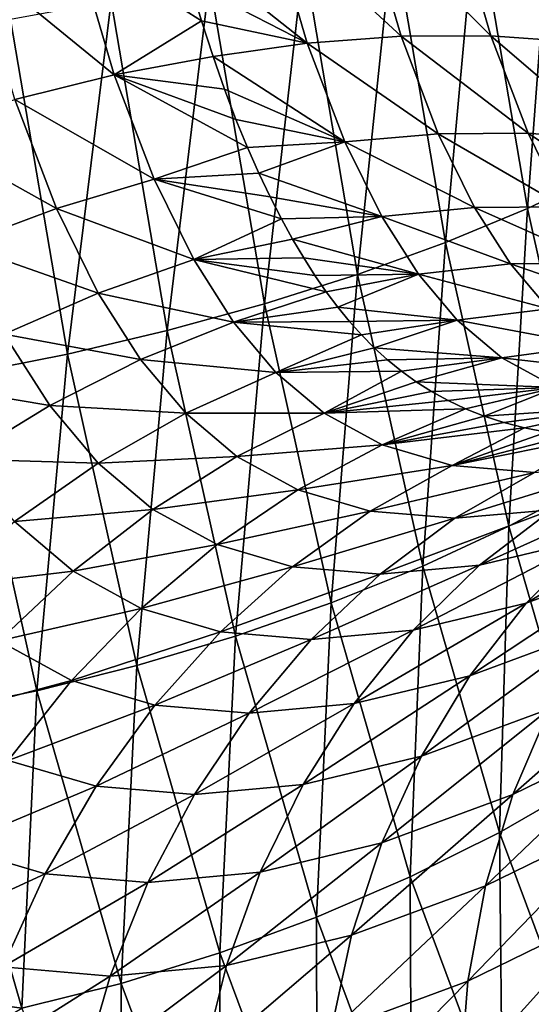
# Model space of a CAD drawing. Header units: millimetres. Extents: x -99 to 221, y -61 to 39.
# Tile 107 of 256: x 6.22 to 7.89, y -49.78 to -46.56. Entities that reach past the tile are written whole.
import ezdxf

# ---------------------------------------------------------------- set-up
doc = ezdxf.new("R2010")
doc.units = ezdxf.units.MM
doc.header["$LTSCALE"] = 33.374815
doc.layers.add('65', color=7, linetype='CONTINUOUS')
doc.layers.add('66', color=7, linetype='CONTINUOUS')

msp = doc.modelspace()

# ---------------------------------------------------------------- linework, layer by layer
at = {"layer": '65', "linetype": 'Continuous'}
for points in [[(7.879, -47.1796, 1.4259), (7.9591, -46.1047, 1.5075), (7.7116, -46.1946, 1.7174), (7.879, -47.1796, 1.4259)], [(8.122, -47.0637, 1.2237), (7.9591, -46.1047, 1.5075), (7.879, -47.1796, 1.4259), (8.122, -47.0637, 1.2237)], [(7.4671, -46.6177, -3.7977), (7.0382, -46.22, -3.7259), (7.3457, -46.2018, -3.5899), (7.4671, -46.6177, -3.7977)], [(7.7597, -46.6164, -3.631), (7.3457, -46.2018, -3.5899), (7.6385, -46.2008, -3.4236), (7.7597, -46.6164, -3.631)], [(7.4671, -46.6177, -3.7977), (7.3457, -46.2018, -3.5899), (7.7597, -46.6164, -3.631), (7.4671, -46.6177, -3.7977)], [(7.6122, -47.2904, 1.5991), (7.7116, -46.1946, 1.7174), (7.4406, -46.2805, 1.8979), (7.6122, -47.2904, 1.5991)], [(7.879, -47.1796, 1.4259), (7.7116, -46.1946, 1.7174), (7.6122, -47.2904, 1.5991), (7.879, -47.1796, 1.4259)], [(8.0349, -46.6358, -3.438), (7.6385, -46.2008, -3.4236), (7.9129, -46.217, -3.229), (8.0349, -46.6358, -3.438)], [(7.7597, -46.6164, -3.631), (7.6385, -46.2008, -3.4236), (8.0349, -46.6358, -3.438), (7.7597, -46.6164, -3.631)], [(7.1608, -46.6398, -3.9359), (6.7429, -46.309, -3.8523), (7.0382, -46.22, -3.7259), (7.1608, -46.6398, -3.9359)], [(7.1608, -46.6398, -3.9359), (7.0382, -46.22, -3.7259), (7.4671, -46.6177, -3.7977), (7.1608, -46.6398, -3.9359)], [(7.3252, -47.3945, 1.7411), (7.4406, -46.2805, 1.8979), (7.1496, -46.3613, 2.0468), (7.3252, -47.3945, 1.7411)], [(7.6122, -47.2904, 1.5991), (7.4406, -46.2805, 1.8979), (7.3252, -47.3945, 1.7411), (7.6122, -47.2904, 1.5991)], [(6.7797, -46.4431, -3.9157), (6.7429, -46.309, -3.8523), (7.1608, -46.6398, -3.9359), (6.7797, -46.4431, -3.9157)], [(7.0214, -47.4907, 1.8501), (7.1496, -46.3613, 2.0468), (6.8421, -46.4359, 2.1623), (7.0214, -47.4907, 1.8501)], [(7.3252, -47.3945, 1.7411), (7.1496, -46.3613, 2.0468), (7.0214, -47.4907, 1.8501), (7.3252, -47.3945, 1.7411)], [(6.7048, -47.5777, 1.9248), (6.8421, -46.4359, 2.1623), (6.5221, -46.5033, 2.2427), (6.7048, -47.5777, 1.9248)], [(7.0214, -47.4907, 1.8501), (6.8421, -46.4359, 2.1623), (6.7048, -47.5777, 1.9248), (7.0214, -47.4907, 1.8501)], [(6.8168, -46.5676, -3.9791), (6.7797, -46.4431, -3.9157), (7.1608, -46.6398, -3.9359), (6.8168, -46.5676, -3.9791)], [(6.3793, -47.6545, 1.9643), (6.5221, -46.5033, 2.2427), (6.1937, -46.5628, 2.2872), (6.3793, -47.6545, 1.9643)], [(6.7048, -47.5777, 1.9248), (6.5221, -46.5033, 2.2427), (6.3793, -47.6545, 1.9643), (6.7048, -47.5777, 1.9248)], [(6.3793, -47.6545, 1.9643), (6.1937, -46.5628, 2.2872), (6.049, -47.7201, 1.9679), (6.3793, -47.6545, 1.9643)], [(6.854, -46.6832, -4.0426), (6.8168, -46.5676, -3.9791), (7.1608, -46.6398, -3.9359), (6.854, -46.6832, -4.0426)], [(7.5883, -46.9359, -4.0023), (7.1608, -46.6398, -3.9359), (7.4671, -46.6177, -3.7977), (7.5883, -46.9359, -4.0023)], [(7.8807, -46.9342, -3.8351), (7.4671, -46.6177, -3.7977), (7.7597, -46.6164, -3.631), (7.8807, -46.9342, -3.8351)], [(7.5883, -46.9359, -4.0023), (7.4671, -46.6177, -3.7977), (7.8807, -46.9342, -3.8351), (7.5883, -46.9359, -4.0023)], [(8.157, -46.9571, -3.644), (7.7597, -46.6164, -3.631), (8.0349, -46.6358, -3.438), (8.157, -46.9571, -3.644)], [(7.8807, -46.9342, -3.8351), (7.7597, -46.6164, -3.631), (8.157, -46.9571, -3.644), (7.8807, -46.9342, -3.8351)], [(7.2837, -46.962, -4.1434), (6.854, -46.6832, -4.0426), (7.1608, -46.6398, -3.9359), (7.2837, -46.962, -4.1434)], [(7.2837, -46.962, -4.1434), (7.1608, -46.6398, -3.9359), (7.5883, -46.9359, -4.0023), (7.2837, -46.962, -4.1434)], [(6.8914, -46.7902, -4.106), (6.854, -46.6832, -4.0426), (7.2837, -46.962, -4.1434), (6.8914, -46.7902, -4.106)], [(6.9287, -46.889, -4.1691), (6.8914, -46.7902, -4.106), (7.2837, -46.962, -4.1434), (6.9287, -46.889, -4.1691)], [(6.966, -46.9801, -4.2319), (6.9287, -46.889, -4.1691), (7.2837, -46.962, -4.1434), (6.966, -46.9801, -4.2319)], [(7.7066, -47.176, -4.2027), (7.2837, -46.962, -4.1434), (7.5883, -46.9359, -4.0023), (7.7066, -47.176, -4.2027)], [(7.9986, -47.174, -4.035), (7.5883, -46.9359, -4.0023), (7.8807, -46.9342, -3.8351), (7.9986, -47.174, -4.035)], [(7.7066, -47.176, -4.2027), (7.5883, -46.9359, -4.0023), (7.9986, -47.174, -4.035), (7.7066, -47.176, -4.2027)], [(7.9986, -47.174, -4.035), (7.8807, -46.9342, -3.8351), (8.2764, -47.2001, -3.8464), (7.9986, -47.174, -4.035)], [(8.2764, -47.2001, -3.8464), (7.8807, -46.9342, -3.8351), (8.157, -46.9571, -3.644), (8.2764, -47.2001, -3.8464)], [(7.0031, -47.0641, -4.2945), (6.966, -46.9801, -4.2319), (7.2837, -46.962, -4.1434), (7.0031, -47.0641, -4.2945)], [(7.404, -47.206, -4.3474), (7.0031, -47.0641, -4.2945), (7.2837, -46.962, -4.1434), (7.404, -47.206, -4.3474)], [(7.404, -47.206, -4.3474), (7.2837, -46.962, -4.1434), (7.7066, -47.176, -4.2027), (7.404, -47.206, -4.3474)], [(7.04, -47.1416, -4.3568), (7.0031, -47.0641, -4.2945), (7.404, -47.206, -4.3474), (7.04, -47.1416, -4.3568)], [(8.0792, -48.0779, 1.0776), (8.122, -47.0637, 1.2237), (7.879, -47.1796, 1.4259), (8.0792, -48.0779, 1.0776)], [(7.0766, -47.2132, -4.4191), (7.04, -47.1416, -4.3568), (7.404, -47.206, -4.3474), (7.0766, -47.2132, -4.4191)], [(7.8237, -47.36, -4.4059), (7.404, -47.206, -4.3474), (7.7066, -47.176, -4.2027), (7.8237, -47.36, -4.4059)], [(7.8185, -48.216, 1.2401), (7.879, -47.1796, 1.4259), (7.6122, -47.2904, 1.5991), (7.8185, -48.216, 1.2401)], [(8.1154, -47.3574, -4.2378), (7.7066, -47.176, -4.2027), (7.9986, -47.174, -4.035), (8.1154, -47.3574, -4.2378)], [(7.8237, -47.36, -4.4059), (7.7066, -47.176, -4.2027), (8.1154, -47.3574, -4.2378), (7.8237, -47.36, -4.4059)], [(8.0792, -48.0779, 1.0776), (7.879, -47.1796, 1.4259), (7.8185, -48.216, 1.2401), (8.0792, -48.0779, 1.0776)], [(7.113, -47.2794, -4.4814), (7.0766, -47.2132, -4.4191), (7.404, -47.206, -4.3474), (7.113, -47.2794, -4.4814)], [(7.5234, -47.3937, -4.5545), (7.113, -47.2794, -4.4814), (7.404, -47.206, -4.3474), (7.5234, -47.3937, -4.5545)], [(7.5234, -47.3937, -4.5545), (7.404, -47.206, -4.3474), (7.8237, -47.36, -4.4059), (7.5234, -47.3937, -4.5545)], [(7.1494, -47.3407, -4.5442), (7.113, -47.2794, -4.4814), (7.5234, -47.3937, -4.5545), (7.1494, -47.3407, -4.5442)], [(7.5373, -48.3459, 1.372), (7.6122, -47.2904, 1.5991), (7.3252, -47.3945, 1.7411), (7.5373, -48.3459, 1.372)], [(7.8185, -48.216, 1.2401), (7.6122, -47.2904, 1.5991), (7.5373, -48.3459, 1.372), (7.8185, -48.216, 1.2401)], [(7.186, -47.3978, -4.6077), (7.1494, -47.3407, -4.5442), (7.5234, -47.3937, -4.5545), (7.186, -47.3978, -4.6077)], [(7.9475, -47.5067, -4.6251), (7.5234, -47.3937, -4.5545), (7.8237, -47.36, -4.4059), (7.9475, -47.5067, -4.6251)], [(8.239, -47.5034, -4.4565), (7.8237, -47.36, -4.4059), (8.1154, -47.3574, -4.2378), (8.239, -47.5034, -4.4565)], [(7.9475, -47.5067, -4.6251), (7.8237, -47.36, -4.4059), (8.239, -47.5034, -4.4565), (7.9475, -47.5067, -4.6251)], [(7.2388, -48.4659, 1.4718), (7.3252, -47.3945, 1.7411), (7.0214, -47.4907, 1.8501), (7.2388, -48.4659, 1.4718)], [(7.2229, -47.4511, -4.6722), (7.186, -47.3978, -4.6077), (7.5234, -47.3937, -4.5545), (7.2229, -47.4511, -4.6722)], [(7.2604, -47.501, -4.7381), (7.2229, -47.4511, -4.6722), (7.5234, -47.3937, -4.5545), (7.2604, -47.501, -4.7381)], [(7.5373, -48.3459, 1.372), (7.3252, -47.3945, 1.7411), (7.2388, -48.4659, 1.4718), (7.5373, -48.3459, 1.372)], [(7.6498, -47.5438, -4.778), (7.2604, -47.501, -4.7381), (7.5234, -47.3937, -4.5545), (7.6498, -47.5438, -4.778)], [(7.6498, -47.5438, -4.778), (7.5234, -47.3937, -4.5545), (7.9475, -47.5067, -4.6251), (7.6498, -47.5438, -4.778)], [(6.927, -48.5745, 1.538), (7.0214, -47.4907, 1.8501), (6.7048, -47.5777, 1.9248), (6.927, -48.5745, 1.538)], [(7.2388, -48.4659, 1.4718), (7.0214, -47.4907, 1.8501), (6.927, -48.5745, 1.538), (7.2388, -48.4659, 1.4718)], [(7.2988, -47.5479, -4.8059), (7.2604, -47.501, -4.7381), (7.6498, -47.5438, -4.778), (7.2988, -47.5479, -4.8059)], [(8.0905, -47.6267, -4.8774), (7.6498, -47.5438, -4.778), (7.9475, -47.5067, -4.6251), (8.0905, -47.6267, -4.8774)], [(7.3384, -47.592, -4.876), (7.2988, -47.5479, -4.8059), (7.6498, -47.5438, -4.778), (7.3384, -47.592, -4.876)], [(7.3796, -47.6337, -4.9488), (7.3384, -47.592, -4.876), (7.6498, -47.5438, -4.778), (7.3796, -47.6337, -4.9488)], [(7.7954, -47.6666, -5.0348), (7.3796, -47.6337, -4.9488), (7.6498, -47.5438, -4.778), (7.7954, -47.6666, -5.0348)], [(7.7954, -47.6666, -5.0348), (7.6498, -47.5438, -4.778), (8.0905, -47.6267, -4.8774), (7.7954, -47.6666, -5.0348)], [(6.6058, -48.6704, 1.57), (6.7048, -47.5777, 1.9248), (6.3793, -47.6545, 1.9643), (6.6058, -48.6704, 1.57)], [(6.927, -48.5745, 1.538), (6.7048, -47.5777, 1.9248), (6.6058, -48.6704, 1.57), (6.927, -48.5745, 1.538)], [(8.2648, -47.7213, -5.1785), (7.7954, -47.6666, -5.0348), (8.0905, -47.6267, -4.8774), (8.2648, -47.7213, -5.1785)], [(6.2792, -48.7523, 1.5672), (6.3793, -47.6545, 1.9643), (6.049, -47.7201, 1.9679), (6.2792, -48.7523, 1.5672)], [(6.6058, -48.6704, 1.57), (6.3793, -47.6545, 1.9643), (6.2792, -48.7523, 1.5672), (6.6058, -48.6704, 1.57)], [(7.4227, -47.673, -5.0249), (7.3796, -47.6337, -4.9488), (7.7954, -47.6666, -5.0348), (7.4227, -47.673, -5.0249)], [(7.468, -47.7099, -5.1045), (7.4227, -47.673, -5.0249), (7.7954, -47.6666, -5.0348), (7.468, -47.7099, -5.1045)], [(7.5159, -47.7444, -5.1882), (7.468, -47.7099, -5.1045), (7.7954, -47.6666, -5.0348), (7.5159, -47.7444, -5.1882)], [(7.9725, -47.7628, -5.3405), (7.5159, -47.7444, -5.1882), (7.7954, -47.6666, -5.0348), (7.9725, -47.7628, -5.3405)], [(7.9725, -47.7628, -5.3405), (7.7954, -47.6666, -5.0348), (8.2648, -47.7213, -5.1785), (7.9725, -47.7628, -5.3405)], [(6.2792, -48.7523, 1.5672), (6.049, -47.7201, 1.9679), (5.9512, -48.8192, 1.5298), (6.2792, -48.7523, 1.5672)], [(7.5665, -47.7765, -5.2762), (7.5159, -47.7444, -5.1882), (7.9725, -47.7628, -5.3405), (7.5665, -47.7765, -5.2762)], [(7.6203, -47.806, -5.369), (7.5665, -47.7765, -5.2762), (7.9725, -47.7628, -5.3405), (7.6203, -47.806, -5.369)], [(7.6773, -47.8328, -5.4667), (7.6203, -47.806, -5.369), (7.9725, -47.7628, -5.3405), (7.6773, -47.8328, -5.4667)], [(7.7378, -47.8566, -5.5697), (7.6773, -47.8328, -5.4667), (7.9725, -47.7628, -5.3405), (7.7378, -47.8566, -5.5697)], [(8.1892, -47.8267, -5.7062), (7.7378, -47.8566, -5.5697), (7.9725, -47.7628, -5.3405), (8.1892, -47.8267, -5.7062)], [(7.8019, -47.8774, -5.6781), (7.7378, -47.8566, -5.5697), (8.1892, -47.8267, -5.7062), (7.8019, -47.8774, -5.6781)], [(7.8696, -47.8947, -5.7921), (7.8019, -47.8774, -5.6781), (8.1892, -47.8267, -5.7062), (7.8696, -47.8947, -5.7921)], [(7.941, -47.9085, -5.9118), (7.8696, -47.8947, -5.7921), (8.1892, -47.8267, -5.7062), (7.941, -47.9085, -5.9118)], [(8.0611, -49.057, 0.8181), (8.0792, -48.0779, 1.0776), (7.8185, -48.216, 1.2401), (8.0611, -49.057, 0.8181)], [(7.7878, -49.2144, 0.9361), (7.8185, -48.216, 1.2401), (7.5373, -48.3459, 1.372), (7.7878, -49.2144, 0.9361)], [(8.0611, -49.057, 0.8181), (7.8185, -48.216, 1.2401), (7.7878, -49.2144, 0.9361), (8.0611, -49.057, 0.8181)], [(7.4967, -49.3599, 1.0228), (7.5373, -48.3459, 1.372), (7.2388, -48.4659, 1.4718), (7.4967, -49.3599, 1.0228)], [(7.7878, -49.2144, 0.9361), (7.5373, -48.3459, 1.372), (7.4967, -49.3599, 1.0228), (7.7878, -49.2144, 0.9361)], [(7.1916, -49.4916, 1.0773), (7.2388, -48.4659, 1.4718), (6.927, -48.5745, 1.538), (7.1916, -49.4916, 1.0773)], [(7.4967, -49.3599, 1.0228), (7.2388, -48.4659, 1.4718), (7.1916, -49.4916, 1.0773), (7.4967, -49.3599, 1.0228)], [(6.8763, -49.6079, 1.0988), (6.927, -48.5745, 1.538), (6.6058, -48.6704, 1.57), (6.8763, -49.6079, 1.0988)], [(7.1916, -49.4916, 1.0773), (6.927, -48.5745, 1.538), (6.8763, -49.6079, 1.0988), (7.1916, -49.4916, 1.0773)], [(6.5547, -49.7072, 1.0871), (6.6058, -48.6704, 1.57), (6.2792, -48.7523, 1.5672), (6.5547, -49.7072, 1.0871)], [(6.8763, -49.6079, 1.0988), (6.6058, -48.6704, 1.57), (6.5547, -49.7072, 1.0871), (6.8763, -49.6079, 1.0988)], [(6.2792, -48.7523, 1.5672), (5.9512, -48.8192, 1.5298), (6.231, -49.7884, 1.0423), (6.2792, -48.7523, 1.5672)], [(6.5547, -49.7072, 1.0871), (6.2792, -48.7523, 1.5672), (6.231, -49.7884, 1.0423), (6.5547, -49.7072, 1.0871)], [(5.9512, -48.8192, 1.5298), (5.8735, -49.7387, 1.0279), (6.231, -49.7884, 1.0423), (5.9512, -48.8192, 1.5298)], [(8.0785, -49.9957, 0.4307), (8.0611, -49.057, 0.8181), (7.7878, -49.2144, 0.9361), (8.0785, -49.9957, 0.4307)], [(7.7972, -50.1672, 0.5002), (7.7878, -49.2144, 0.9361), (7.4967, -49.3599, 1.0228), (7.7972, -50.1672, 0.5002)], [(8.0785, -49.9957, 0.4307), (7.7878, -49.2144, 0.9361), (7.7972, -50.1672, 0.5002), (8.0785, -49.9957, 0.4307)], [(7.5009, -50.3225, 0.539), (7.4967, -49.3599, 1.0228), (7.1916, -49.4916, 1.0773), (7.5009, -50.3225, 0.539)], [(7.7972, -50.1672, 0.5002), (7.4967, -49.3599, 1.0228), (7.5009, -50.3225, 0.539), (7.7972, -50.1672, 0.5002)], [(7.1934, -50.4595, 0.5467), (7.1916, -49.4916, 1.0773), (6.8763, -49.6079, 1.0988), (7.1934, -50.4595, 0.5467)], [(7.5009, -50.3225, 0.539), (7.1916, -49.4916, 1.0773), (7.1934, -50.4595, 0.5467), (7.5009, -50.3225, 0.539)], [(6.8785, -50.5766, 0.5231), (6.8763, -49.6079, 1.0988), (6.5547, -49.7072, 1.0871), (6.8785, -50.5766, 0.5231)], [(7.1934, -50.4595, 0.5467), (6.8763, -49.6079, 1.0988), (6.8785, -50.5766, 0.5231), (7.1934, -50.4595, 0.5467)], [(6.5547, -49.7072, 1.0871), (6.231, -49.7884, 1.0423), (6.5603, -50.6724, 0.4685), (6.5547, -49.7072, 1.0871)], [(6.8785, -50.5766, 0.5231), (6.5547, -49.7072, 1.0871), (6.5603, -50.6724, 0.4685), (6.8785, -50.5766, 0.5231)], [(5.8735, -49.7387, 1.0279), (5.9448, -49.9566, 0.9035), (6.231, -49.7884, 1.0423), (5.8735, -49.7387, 1.0279)]]:
    msp.add_3dface(points, dxfattribs=at)
at = {"layer": '66', "linetype": 'Continuous'}
for points in [[(6.0759, -46.3718, -3.9366), (6.4038, -46.3049, -3.8991), (6.5318, -46.743, -4.1186), (6.0759, -46.3718, -3.9366)], [(6.4038, -46.3049, -3.8991), (6.8168, -46.5676, -3.9791), (6.5318, -46.743, -4.1186), (6.4038, -46.3049, -3.8991)], [(6.7797, -46.4431, -3.9157), (6.8168, -46.5676, -3.9791), (6.4038, -46.3049, -3.8991), (6.7797, -46.4431, -3.9157)], [(6.208, -46.8241, -4.1634), (6.0759, -46.3718, -3.9366), (6.5318, -46.743, -4.1186), (6.208, -46.8241, -4.1634)], [(6.8168, -46.5676, -3.9791), (6.854, -46.6832, -4.0426), (6.5318, -46.743, -4.1186), (6.8168, -46.5676, -3.9791)], [(6.854, -46.6832, -4.0426), (6.8914, -46.7902, -4.106), (6.5318, -46.743, -4.1186), (6.854, -46.6832, -4.0426)], [(6.208, -46.8241, -4.1634), (6.5318, -46.743, -4.1186), (6.6618, -47.0836, -4.3388), (6.208, -46.8241, -4.1634)], [(6.5318, -46.743, -4.1186), (6.966, -46.9801, -4.2319), (6.6618, -47.0836, -4.3388), (6.5318, -46.743, -4.1186)], [(6.9287, -46.889, -4.1691), (6.966, -46.9801, -4.2319), (6.5318, -46.743, -4.1186), (6.9287, -46.889, -4.1691)], [(6.8914, -46.7902, -4.106), (6.9287, -46.889, -4.1691), (6.5318, -46.743, -4.1186), (6.8914, -46.7902, -4.106)], [(6.3436, -47.1793, -4.3934), (5.8865, -46.9235, -4.1751), (6.208, -46.8241, -4.1634), (6.3436, -47.1793, -4.3934)], [(6.3436, -47.1793, -4.3934), (6.208, -46.8241, -4.1634), (6.6618, -47.0836, -4.3388), (6.3436, -47.1793, -4.3934)], [(6.0287, -47.2964, -4.417), (5.8865, -46.9235, -4.1751), (6.3436, -47.1793, -4.3934), (6.0287, -47.2964, -4.417)], [(6.966, -46.9801, -4.2319), (7.0031, -47.0641, -4.2945), (6.6618, -47.0836, -4.3388), (6.966, -46.9801, -4.2319)], [(6.3436, -47.1793, -4.3934), (6.6618, -47.0836, -4.3388), (6.7911, -47.3455, -4.5583), (6.3436, -47.1793, -4.3934)], [(7.0031, -47.0641, -4.2945), (7.04, -47.1416, -4.3568), (6.6618, -47.0836, -4.3388), (7.0031, -47.0641, -4.2945)], [(6.6618, -47.0836, -4.3388), (7.0766, -47.2132, -4.4191), (6.7911, -47.3455, -4.5583), (6.6618, -47.0836, -4.3388)], [(7.04, -47.1416, -4.3568), (7.0766, -47.2132, -4.4191), (6.6618, -47.0836, -4.3388), (7.04, -47.1416, -4.3568)], [(6.4798, -47.4553, -4.625), (6.0287, -47.2964, -4.417), (6.3436, -47.1793, -4.3934), (6.4798, -47.4553, -4.625)], [(6.4798, -47.4553, -4.625), (6.3436, -47.1793, -4.3934), (6.7911, -47.3455, -4.5583), (6.4798, -47.4553, -4.625)], [(7.0766, -47.2132, -4.4191), (7.113, -47.2794, -4.4814), (6.7911, -47.3455, -4.5583), (7.0766, -47.2132, -4.4191)], [(6.1734, -47.5896, -4.6633), (6.0287, -47.2964, -4.417), (6.4798, -47.4553, -4.625), (6.1734, -47.5896, -4.6633)], [(7.113, -47.2794, -4.4814), (7.1494, -47.3407, -4.5442), (6.7911, -47.3455, -4.5583), (7.113, -47.2794, -4.4814)], [(7.1494, -47.3407, -4.5442), (7.186, -47.3978, -4.6077), (6.7911, -47.3455, -4.5583), (7.1494, -47.3407, -4.5442)], [(6.4798, -47.4553, -4.625), (6.7911, -47.3455, -4.5583), (6.9209, -47.5497, -4.7833), (6.4798, -47.4553, -4.625)], [(7.186, -47.3978, -4.6077), (7.2229, -47.4511, -4.6722), (6.7911, -47.3455, -4.5583), (7.186, -47.3978, -4.6077)], [(6.7911, -47.3455, -4.5583), (7.2229, -47.4511, -4.6722), (6.9209, -47.5497, -4.7833), (6.7911, -47.3455, -4.5583)], [(6.6177, -47.6723, -4.8639), (6.1734, -47.5896, -4.6633), (6.4798, -47.4553, -4.625), (6.6177, -47.6723, -4.8639)], [(6.6177, -47.6723, -4.8639), (6.4798, -47.4553, -4.625), (6.9209, -47.5497, -4.7833), (6.6177, -47.6723, -4.8639)], [(7.2229, -47.4511, -4.6722), (7.2604, -47.501, -4.7381), (6.9209, -47.5497, -4.7833), (7.2229, -47.4511, -4.6722)], [(7.2604, -47.501, -4.7381), (7.2988, -47.5479, -4.8059), (6.9209, -47.5497, -4.7833), (7.2604, -47.501, -4.7381)], [(6.6177, -47.6723, -4.8639), (6.9209, -47.5497, -4.7833), (7.0589, -47.7139, -5.0262), (6.6177, -47.6723, -4.8639)], [(7.2988, -47.5479, -4.8059), (7.3384, -47.592, -4.876), (6.9209, -47.5497, -4.7833), (7.2988, -47.5479, -4.8059)], [(6.9209, -47.5497, -4.7833), (7.3384, -47.592, -4.876), (7.0589, -47.7139, -5.0262), (6.9209, -47.5497, -4.7833)], [(6.3213, -47.8221, -4.9192), (5.8757, -47.7467, -4.6728), (6.1734, -47.5896, -4.6633), (6.3213, -47.8221, -4.9192)], [(6.3213, -47.8221, -4.9192), (6.1734, -47.5896, -4.6633), (6.6177, -47.6723, -4.8639), (6.3213, -47.8221, -4.9192)], [(7.3384, -47.592, -4.876), (7.3796, -47.6337, -4.9488), (7.0589, -47.7139, -5.0262), (7.3384, -47.592, -4.876)], [(7.3796, -47.6337, -4.9488), (7.4227, -47.673, -5.0249), (7.0589, -47.7139, -5.0262), (7.3796, -47.6337, -4.9488)], [(6.7648, -47.8471, -5.122), (6.3213, -47.8221, -4.9192), (6.6177, -47.6723, -4.8639), (6.7648, -47.8471, -5.122)], [(6.7648, -47.8471, -5.122), (6.6177, -47.6723, -4.8639), (7.0589, -47.7139, -5.0262), (6.7648, -47.8471, -5.122)], [(7.4227, -47.673, -5.0249), (7.468, -47.7099, -5.1045), (7.0589, -47.7139, -5.0262), (7.4227, -47.673, -5.0249)], [(6.7648, -47.8471, -5.122), (7.0589, -47.7139, -5.0262), (7.2166, -47.8474, -5.3031), (6.7648, -47.8471, -5.122)], [(7.0589, -47.7139, -5.0262), (7.468, -47.7099, -5.1045), (7.2166, -47.8474, -5.3031), (7.0589, -47.7139, -5.0262)], [(7.468, -47.7099, -5.1045), (7.5159, -47.7444, -5.1882), (7.2166, -47.8474, -5.3031), (7.468, -47.7099, -5.1045)], [(6.0352, -47.9973, -4.9485), (5.8757, -47.7467, -4.6728), (6.3213, -47.8221, -4.9192), (6.0352, -47.9973, -4.9485)], [(7.5159, -47.7444, -5.1882), (7.5665, -47.7765, -5.2762), (7.2166, -47.8474, -5.3031), (7.5159, -47.7444, -5.1882)], [(7.5665, -47.7765, -5.2762), (7.6203, -47.806, -5.369), (7.2166, -47.8474, -5.3031), (7.5665, -47.7765, -5.2762)], [(6.4793, -48.0099, -5.1957), (6.0352, -47.9973, -4.9485), (6.3213, -47.8221, -4.9192), (6.4793, -48.0099, -5.1957)], [(6.4793, -48.0099, -5.1957), (6.3213, -47.8221, -4.9192), (6.7648, -47.8471, -5.122), (6.4793, -48.0099, -5.1957)], [(7.6203, -47.806, -5.369), (7.6773, -47.8328, -5.4667), (7.2166, -47.8474, -5.3031), (7.6203, -47.806, -5.369)], [(6.9319, -47.9886, -5.4145), (6.4793, -48.0099, -5.1957), (6.7648, -47.8471, -5.122), (6.9319, -47.9886, -5.4145)], [(6.9319, -47.9886, -5.4145), (6.7648, -47.8471, -5.122), (7.2166, -47.8474, -5.3031), (6.9319, -47.9886, -5.4145)], [(6.9319, -47.9886, -5.4145), (7.2166, -47.8474, -5.3031), (7.4056, -47.9504, -5.6287), (6.9319, -47.9886, -5.4145)], [(7.2166, -47.8474, -5.3031), (7.6773, -47.8328, -5.4667), (7.4056, -47.9504, -5.6287), (7.2166, -47.8474, -5.3031)], [(7.6773, -47.8328, -5.4667), (7.7378, -47.8566, -5.5697), (7.4056, -47.9504, -5.6287), (7.6773, -47.8328, -5.4667)], [(7.7378, -47.8566, -5.5697), (7.8019, -47.8774, -5.6781), (7.4056, -47.9504, -5.6287), (7.7378, -47.8566, -5.5697)], [(7.8019, -47.8774, -5.6781), (7.8696, -47.8947, -5.7921), (7.4056, -47.9504, -5.6287), (7.8019, -47.8774, -5.6781)], [(7.4056, -47.9504, -5.6287), (7.8696, -47.8947, -5.7921), (7.6332, -48.0174, -6.0131), (7.4056, -47.9504, -5.6287)], [(7.8696, -47.8947, -5.7921), (7.941, -47.9085, -5.9118), (7.6332, -48.0174, -6.0131), (7.8696, -47.8947, -5.7921)], [(7.941, -47.9085, -5.9118), (8.0162, -47.9185, -6.0373), (7.6332, -48.0174, -6.0131), (7.941, -47.9085, -5.9118)], [(8.0162, -47.9185, -6.0373), (8.0951, -47.9245, -6.1687), (7.6332, -48.0174, -6.0131), (8.0162, -47.9185, -6.0373)], [(7.13, -48.0968, -5.7553), (6.9319, -47.9886, -5.4145), (7.4056, -47.9504, -5.6287), (7.13, -48.0968, -5.7553)], [(7.13, -48.0968, -5.7553), (7.4056, -47.9504, -5.6287), (7.6332, -48.0174, -6.0131), (7.13, -48.0968, -5.7553)], [(7.6332, -48.0174, -6.0131), (8.0951, -47.9245, -6.1687), (7.9022, -48.0407, -6.4617), (7.6332, -48.0174, -6.0131)], [(6.2061, -48.2001, -5.2466), (6.0352, -47.9973, -4.9485), (6.4793, -48.0099, -5.1957), (6.2061, -48.2001, -5.2466)], [(6.6579, -48.161, -5.5072), (6.2061, -48.2001, -5.2466), (6.4793, -48.0099, -5.1957), (6.6579, -48.161, -5.5072)], [(6.6579, -48.161, -5.5072), (6.4793, -48.0099, -5.1957), (6.9319, -47.9886, -5.4145), (6.6579, -48.161, -5.5072)], [(7.13, -48.0968, -5.7553), (6.6579, -48.161, -5.5072), (6.9319, -47.9886, -5.4145), (7.13, -48.0968, -5.7553)], [(7.9582, -48.1619, -7.1414), (7.6425, -48.19, -6.6156), (8.2115, -48.0135, -6.9763), (7.9582, -48.1619, -7.1414)], [(7.6425, -48.19, -6.6156), (7.9022, -48.0407, -6.4617), (8.2115, -48.0135, -6.9763), (7.6425, -48.19, -6.6156)], [(7.366, -48.1663, -6.154), (7.13, -48.0968, -5.7553), (7.6332, -48.0174, -6.0131), (7.366, -48.1663, -6.154)], [(7.366, -48.1663, -6.154), (7.6332, -48.0174, -6.0131), (7.9022, -48.0407, -6.4617), (7.366, -48.1663, -6.154)], [(7.6425, -48.19, -6.6156), (7.366, -48.1663, -6.154), (7.9022, -48.0407, -6.4617), (7.6425, -48.19, -6.6156)], [(8.0818, -48.257, -7.9), (7.7223, -48.343, -7.2993), (8.3108, -48.0776, -7.7304), (8.0818, -48.257, -7.9)], [(8.3108, -48.0776, -7.7304), (7.7223, -48.343, -7.2993), (7.9582, -48.1619, -7.1414), (8.3108, -48.0776, -7.7304)], [(6.8671, -48.2754, -5.8667), (6.6579, -48.161, -5.5072), (7.13, -48.0968, -5.7553), (6.8671, -48.2754, -5.8667)], [(7.366, -48.1663, -6.154), (6.8671, -48.2754, -5.8667), (7.13, -48.0968, -5.7553), (7.366, -48.1663, -6.154)], [(8.4756, -48.1107, -8.5587), (7.8742, -48.4667, -8.0624), (8.0818, -48.257, -7.9), (8.4756, -48.1107, -8.5587)], [(8.2749, -48.3179, -8.7326), (7.8742, -48.4667, -8.0624), (8.4756, -48.1107, -8.5587), (8.2749, -48.3179, -8.7326)], [(6.3981, -48.3624, -5.5803), (6.2061, -48.2001, -5.2466), (6.6579, -48.161, -5.5072), (6.3981, -48.3624, -5.5803)], [(6.8671, -48.2754, -5.8667), (6.3981, -48.3624, -5.5803), (6.6579, -48.161, -5.5072), (6.8671, -48.2754, -5.8667)], [(7.1133, -48.3478, -6.2828), (6.8671, -48.2754, -5.8667), (7.366, -48.1663, -6.154), (7.1133, -48.3478, -6.2828)], [(7.6425, -48.19, -6.6156), (7.1133, -48.3478, -6.2828), (7.366, -48.1663, -6.154), (7.6425, -48.19, -6.6156)], [(7.7223, -48.343, -7.2993), (7.3987, -48.3721, -6.7599), (7.9582, -48.1619, -7.1414), (7.7223, -48.343, -7.2993)], [(7.9582, -48.1619, -7.1414), (7.3987, -48.3721, -6.7599), (7.6425, -48.19, -6.6156), (7.9582, -48.1619, -7.1414)], [(6.3981, -48.3624, -5.5803), (5.9486, -48.4154, -5.2739), (6.2061, -48.2001, -5.2466), (6.3981, -48.3624, -5.5803)], [(7.3987, -48.3721, -6.7599), (7.1133, -48.3478, -6.2828), (7.6425, -48.19, -6.6156), (7.3987, -48.3721, -6.7599)], [(7.8742, -48.4667, -8.0624), (7.5068, -48.5547, -7.4481), (8.0818, -48.257, -7.9), (7.8742, -48.4667, -8.0624)], [(8.0818, -48.257, -7.9), (7.5068, -48.5547, -7.4481), (7.7223, -48.343, -7.2993), (8.0818, -48.257, -7.9)], [(6.6201, -48.4838, -5.9613), (6.3981, -48.3624, -5.5803), (6.8671, -48.2754, -5.8667), (6.6201, -48.4838, -5.9613)], [(7.1133, -48.3478, -6.2828), (6.6201, -48.4838, -5.9613), (6.8671, -48.2754, -5.8667), (7.1133, -48.3478, -6.2828)], [(8.2749, -48.3179, -8.7326), (7.6906, -48.7039, -8.2154), (7.8742, -48.4667, -8.0624), (8.2749, -48.3179, -8.7326)], [(8.0991, -48.5523, -8.8986), (7.6906, -48.7039, -8.2154), (8.2749, -48.3179, -8.7326), (8.0991, -48.5523, -8.8986)], [(6.1556, -48.5902, -5.6326), (5.9486, -48.4154, -5.2739), (6.3981, -48.3624, -5.5803), (6.1556, -48.5902, -5.6326)], [(6.6201, -48.4838, -5.9613), (6.1556, -48.5902, -5.6326), (6.3981, -48.3624, -5.5803), (6.6201, -48.4838, -5.9613)], [(6.8782, -48.5598, -6.3976), (6.6201, -48.4838, -5.9613), (7.1133, -48.3478, -6.2828), (6.8782, -48.5598, -6.3976)], [(7.3987, -48.3721, -6.7599), (6.8782, -48.5598, -6.3976), (7.1133, -48.3478, -6.2828), (7.3987, -48.3721, -6.7599)], [(7.5068, -48.5547, -7.4481), (7.1741, -48.5848, -6.8929), (7.7223, -48.343, -7.2993), (7.5068, -48.5547, -7.4481)], [(7.7223, -48.343, -7.2993), (7.1741, -48.5848, -6.8929), (7.3987, -48.3721, -6.7599), (7.7223, -48.343, -7.2993)], [(7.1741, -48.5848, -6.8929), (6.8782, -48.5598, -6.3976), (7.3987, -48.3721, -6.7599), (7.1741, -48.5848, -6.8929)], [(6.3923, -48.7196, -6.0381), (6.1556, -48.5902, -5.6326), (6.6201, -48.4838, -5.9613), (6.3923, -48.7196, -6.0381)], [(6.8782, -48.5598, -6.3976), (6.3923, -48.7196, -6.0381), (6.6201, -48.4838, -5.9613), (6.8782, -48.5598, -6.3976)], [(7.8742, -48.4667, -8.0624), (7.3143, -48.7943, -7.5859), (7.5068, -48.5547, -7.4481), (7.8742, -48.4667, -8.0624)], [(7.6906, -48.7039, -8.2154), (7.3143, -48.7943, -7.5859), (7.8742, -48.4667, -8.0624), (7.6906, -48.7039, -8.2154)], [(6.6637, -48.7996, -6.4972), (6.3923, -48.7196, -6.0381), (6.8782, -48.5598, -6.3976), (6.6637, -48.7996, -6.4972)], [(7.1741, -48.5848, -6.8929), (6.6637, -48.7996, -6.4972), (6.8782, -48.5598, -6.3976), (7.1741, -48.5848, -6.8929)], [(7.3143, -48.7943, -7.5859), (6.9713, -48.8255, -7.0128), (7.5068, -48.5547, -7.4481), (7.3143, -48.7943, -7.5859)], [(7.5068, -48.5547, -7.4481), (6.9713, -48.8255, -7.0128), (7.1741, -48.5848, -6.8929), (7.5068, -48.5547, -7.4481)], [(7.9505, -48.8111, -9.0546), (7.5335, -48.9659, -8.3571), (8.0991, -48.5523, -8.8986), (7.9505, -48.8111, -9.0546)], [(8.0991, -48.5523, -8.8986), (7.5335, -48.9659, -8.3571), (7.6906, -48.7039, -8.2154), (8.0991, -48.5523, -8.8986)], [(6.3923, -48.7196, -6.0381), (5.9337, -48.8415, -5.6637), (6.1556, -48.5902, -5.6326), (6.3923, -48.7196, -6.0381)], [(6.9713, -48.8255, -7.0128), (6.6637, -48.7996, -6.4972), (7.1741, -48.5848, -6.8929), (6.9713, -48.8255, -7.0128)], [(8.2858, -48.8693, -9.9572), (7.8309, -49.091, -9.1987), (8.3975, -48.5932, -9.8), (8.2858, -48.8693, -9.9572)], [(8.3975, -48.5932, -9.8), (7.8309, -49.091, -9.1987), (7.9505, -48.8111, -9.0546), (8.3975, -48.5932, -9.8)], [(6.1864, -48.9797, -6.0961), (5.9337, -48.8415, -5.6637), (6.3923, -48.7196, -6.0381), (6.1864, -48.9797, -6.0961)], [(6.6637, -48.7996, -6.4972), (6.1864, -48.9797, -6.0961), (6.3923, -48.7196, -6.0381), (6.6637, -48.7996, -6.4972)], [(7.6906, -48.7039, -8.2154), (7.1473, -49.0586, -7.7109), (7.3143, -48.7943, -7.5859), (7.6906, -48.7039, -8.2154)], [(7.5335, -48.9659, -8.3571), (7.1473, -49.0586, -7.7109), (7.6906, -48.7039, -8.2154), (7.5335, -48.9659, -8.3571)], [(6.4724, -49.064, -6.5801), (6.1864, -48.9797, -6.0961), (6.6637, -48.7996, -6.4972), (6.4724, -49.064, -6.5801)], [(6.9713, -48.8255, -7.0128), (6.4724, -49.064, -6.5801), (6.6637, -48.7996, -6.4972), (6.9713, -48.8255, -7.0128)], [(7.1473, -49.0586, -7.7109), (6.7931, -49.091, -7.1182), (7.3143, -48.7943, -7.5859), (7.1473, -49.0586, -7.7109)], [(7.3143, -48.7943, -7.5859), (6.7931, -49.091, -7.1182), (6.9713, -48.8255, -7.0128), (7.3143, -48.7943, -7.5859)], [(7.8309, -49.091, -9.1987), (7.4047, -49.2491, -8.4859), (7.9505, -48.8111, -9.0546), (7.8309, -49.091, -9.1987)], [(7.9505, -48.8111, -9.0546), (7.4047, -49.2491, -8.4859), (7.5335, -48.9659, -8.3571), (7.9505, -48.8111, -9.0546)], [(6.7931, -49.091, -7.1182), (6.4724, -49.064, -6.5801), (6.9713, -48.8255, -7.0128), (6.7931, -49.091, -7.1182)], [(8.2051, -49.1627, -10.1014), (7.7418, -49.3884, -9.3291), (8.2858, -48.8693, -9.9572), (8.2051, -49.1627, -10.1014)], [(8.2858, -48.8693, -9.9572), (7.7418, -49.3884, -9.3291), (7.8309, -49.091, -9.1987), (8.2858, -48.8693, -9.9572)], [(7.5335, -48.9659, -8.3571), (7.0079, -49.3445, -7.8216), (7.1473, -49.0586, -7.7109), (7.5335, -48.9659, -8.3571)], [(7.4047, -49.2491, -8.4859), (7.0079, -49.3445, -7.8216), (7.5335, -48.9659, -8.3571), (7.4047, -49.2491, -8.4859)], [(6.4724, -49.064, -6.5801), (6.005, -49.2608, -6.1345), (6.1864, -48.9797, -6.0961), (6.4724, -49.064, -6.5801)], [(6.3069, -49.3499, -6.6455), (6.005, -49.2608, -6.1345), (6.4724, -49.064, -6.5801), (6.3069, -49.3499, -6.6455)], [(6.7931, -49.091, -7.1182), (6.3069, -49.3499, -6.6455), (6.4724, -49.064, -6.5801), (6.7931, -49.091, -7.1182)], [(7.1473, -49.0586, -7.7109), (6.6415, -49.3781, -7.2078), (6.7931, -49.091, -7.1182), (7.1473, -49.0586, -7.7109)], [(7.0079, -49.3445, -7.8216), (6.6415, -49.3781, -7.2078), (7.1473, -49.0586, -7.7109), (7.0079, -49.3445, -7.8216)], [(6.6415, -49.3781, -7.2078), (6.3069, -49.3499, -6.6455), (6.7931, -49.091, -7.1182), (6.6415, -49.3781, -7.2078)], [(7.7418, -49.3884, -9.3291), (7.3058, -49.5502, -8.6), (7.8309, -49.091, -9.1987), (7.7418, -49.3884, -9.3291)], [(7.8309, -49.091, -9.1987), (7.3058, -49.5502, -8.6), (7.4047, -49.2491, -8.4859), (7.8309, -49.091, -9.1987)], [(8.1565, -49.4698, -10.2308), (7.6844, -49.6997, -9.4441), (8.2051, -49.1627, -10.1014), (8.1565, -49.4698, -10.2308)], [(8.2051, -49.1627, -10.1014), (7.6844, -49.6997, -9.4441), (7.7418, -49.3884, -9.3291), (8.2051, -49.1627, -10.1014)], [(6.3069, -49.3499, -6.6455), (5.8505, -49.5595, -6.1528), (6.005, -49.2608, -6.1345), (6.3069, -49.3499, -6.6455)], [(7.3058, -49.5502, -8.6), (6.8978, -49.6483, -7.9165), (7.4047, -49.2491, -8.4859), (7.3058, -49.5502, -8.6)], [(7.4047, -49.2491, -8.4859), (6.8978, -49.6483, -7.9165), (7.0079, -49.3445, -7.8216), (7.4047, -49.2491, -8.4859)], [(6.1691, -49.6536, -6.6924), (5.8505, -49.5595, -6.1528), (6.3069, -49.3499, -6.6455), (6.1691, -49.6536, -6.6924)], [(6.6415, -49.3781, -7.2078), (6.1691, -49.6536, -6.6924), (6.3069, -49.3499, -6.6455), (6.6415, -49.3781, -7.2078)], [(7.0079, -49.3445, -7.8216), (6.5185, -49.6831, -7.2804), (6.6415, -49.3781, -7.2078), (7.0079, -49.3445, -7.8216)], [(6.8978, -49.6483, -7.9165), (6.5185, -49.6831, -7.2804), (7.0079, -49.3445, -7.8216), (6.8978, -49.6483, -7.9165)], [(6.5185, -49.6831, -7.2804), (6.1691, -49.6536, -6.6924), (6.6415, -49.3781, -7.2078), (6.5185, -49.6831, -7.2804)], [(7.6844, -49.6997, -9.4441), (7.2382, -49.8652, -8.698), (7.7418, -49.3884, -9.3291), (7.6844, -49.6997, -9.4441)], [(7.7418, -49.3884, -9.3291), (7.2382, -49.8652, -8.698), (7.3058, -49.5502, -8.6), (7.7418, -49.3884, -9.3291)], [(8.1565, -49.4698, -10.2308), (7.6594, -50.0209, -9.5422), (7.6844, -49.6997, -9.4441), (8.1565, -49.4698, -10.2308)], [(8.1404, -49.7867, -10.3437), (7.6594, -50.0209, -9.5422), (8.1565, -49.4698, -10.2308), (8.1404, -49.7867, -10.3437)], [(7.2382, -49.8652, -8.698), (6.8185, -49.9661, -7.9945), (7.3058, -49.5502, -8.6), (7.2382, -49.8652, -8.698)], [(7.3058, -49.5502, -8.6), (6.8185, -49.9661, -7.9945), (6.8978, -49.6483, -7.9165), (7.3058, -49.5502, -8.6)], [(6.8978, -49.6483, -7.9165), (6.4258, -50.0021, -7.3351), (6.5185, -49.6831, -7.2804), (6.8978, -49.6483, -7.9165)], [(6.8185, -49.9661, -7.9945), (6.4258, -50.0021, -7.3351), (6.8978, -49.6483, -7.9165), (6.8185, -49.9661, -7.9945)], [(6.5185, -49.6831, -7.2804), (6.0609, -49.9713, -6.7203), (6.1691, -49.6536, -6.6924), (6.5185, -49.6831, -7.2804)], [(6.4258, -50.0021, -7.3351), (6.0609, -49.9713, -6.7203), (6.5185, -49.6831, -7.2804), (6.4258, -50.0021, -7.3351)], [(7.6844, -49.6997, -9.4441), (7.2027, -50.1902, -8.7787), (7.2382, -49.8652, -8.698), (7.6844, -49.6997, -9.4441)], [(7.6594, -50.0209, -9.5422), (7.2027, -50.1902, -8.7787), (7.6844, -49.6997, -9.4441), (7.6594, -50.0209, -9.5422)]]:
    msp.add_3dface(points, dxfattribs=at)

doc.saveas('drawing.dxf')
